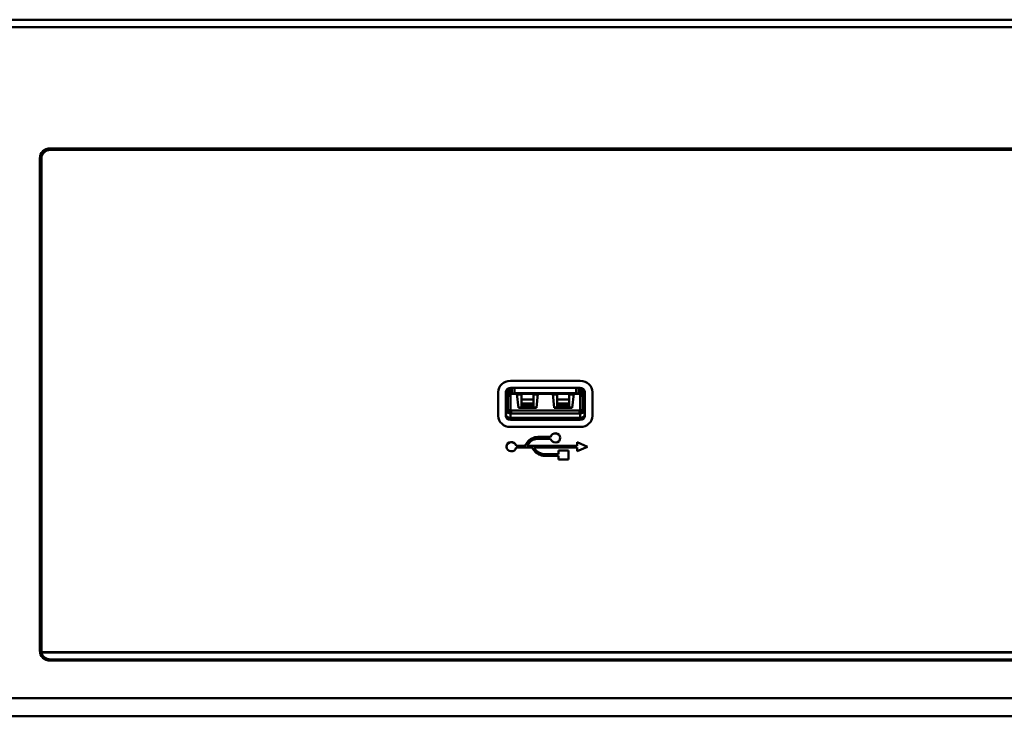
# Model space of a CAD drawing. Header units: inches. Extents: x 2.9 to 75, y -2.3 to 43.7.
# Tile 113 of 155: x 53.4 to 59.9, y 16.3 to 20.9. Entities that reach past the tile are written whole.
import ezdxf

# ---------------------------------------------------------------- set-up
doc = ezdxf.new("R2010")
doc.units = ezdxf.units.IN
doc.header["$MEASUREMENT"] = 0
doc.layers.add('Visible Edges(ROSSANSI)', color=7, linetype='Continuous', lineweight=50)
doc.layers.add('Visible Tangent Edges(ROSSANSI)', color=7, linetype='Continuous', lineweight=50)

msp = doc.modelspace()

# ---------------------------------------------------------------- linework, layer by layer
at = {"layer": 'Visible Edges(ROSSANSI)'}
for p, q in [((67.1024, 20.8532), (34.996, 20.8532)), ((67.1024, 20.8044), (34.996, 20.8044)), ((53.5751, 19.9535), (53.5751, 19.9414)), ((53.5851, 19.9841), (53.5851, 19.9869)), ((53.6351, 20.0063), (66.2731, 20.0063)), ((66.2731, 19.9967), (53.6351, 19.9967)), ((53.5651, 16.7008), (53.5651, 19.9418)), ((53.5751, 19.9414), (53.5751, 16.7005)), ((56.6604, 18.477), (57.1201, 18.477)), ((57.1201, 18.4762), (56.6604, 18.4762)), ((56.5804, 18.4033), (56.5804, 18.4025)), ((56.5804, 18.4025), (56.5804, 18.2475)), ((56.6304, 18.2475), (56.6304, 18.4025)), ((56.643, 18.425), (56.643, 18.2988)), ((56.6587, 18.4244), (56.643, 18.3705)), ((56.6604, 18.4301), (57.1201, 18.4301)), ((56.6619, 18.4172), (56.6708, 18.4172)), ((56.6708, 18.4301), (56.6708, 18.3925)), ((56.6708, 18.3925), (56.6878, 18.3967)), ((56.6878, 18.4301), (56.6878, 18.3967)), ((56.6878, 18.3967), (57.0927, 18.3967)), ((57.0927, 18.3967), (57.0927, 18.4301)), ((57.0927, 18.3967), (57.1098, 18.3925)), ((57.1098, 18.3925), (57.1098, 18.4301)), ((57.1098, 18.4172), (57.1186, 18.4172)), ((57.1375, 18.3705), (57.1218, 18.4244)), ((57.1375, 18.425), (57.1375, 18.2988)), ((57.1501, 18.4025), (57.1501, 18.2475)), ((57.2001, 18.4033), (57.2001, 18.4025)), ((57.2001, 18.2475), (57.2001, 18.4025)), ((56.6708, 18.3925), (57.1098, 18.3925)), ((56.7131, 18.299), (56.7039, 18.3925)), ((56.7328, 18.3872), (56.7044, 18.3872)), ((56.7328, 18.3551), (56.7328, 18.3925)), ((56.7328, 18.327), (56.7328, 18.3551)), ((56.8115, 18.3551), (56.7328, 18.3551)), ((56.8115, 18.3925), (56.8115, 18.3551)), ((56.8399, 18.3872), (56.8115, 18.3872)), ((56.8115, 18.3551), (56.8115, 18.327)), ((56.8404, 18.3925), (56.8312, 18.299)), ((56.9493, 18.299), (56.9401, 18.3925)), ((56.969, 18.3872), (56.9406, 18.3872)), ((56.969, 18.3551), (56.969, 18.3925)), ((56.969, 18.327), (56.969, 18.3551)), ((57.0478, 18.3551), (56.969, 18.3551)), ((57.0478, 18.3925), (57.0478, 18.3551)), ((57.0761, 18.3872), (57.0478, 18.3872)), ((57.0478, 18.3551), (57.0478, 18.327)), ((57.0767, 18.3925), (57.0674, 18.299)), ((56.6619, 18.2814), (57.1186, 18.2814)), ((56.6619, 18.2698), (56.6714, 18.2698)), ((56.6714, 18.263), (56.6714, 18.2698)), ((56.8316, 18.3024), (56.7128, 18.3024)), ((56.8312, 18.299), (56.7131, 18.299)), ((56.7328, 18.3138), (56.7328, 18.327)), ((56.8115, 18.3138), (56.7328, 18.3138)), ((56.7328, 18.3092), (56.7328, 18.3138)), ((56.8115, 18.3092), (56.7328, 18.3092)), ((56.8115, 18.327), (56.8115, 18.3138)), ((56.8115, 18.3138), (56.8115, 18.3092)), ((57.0678, 18.3024), (56.949, 18.3024)), ((57.0674, 18.299), (56.9493, 18.299)), ((56.969, 18.3138), (56.969, 18.327)), ((57.0478, 18.3138), (56.969, 18.3138)), ((56.969, 18.3092), (56.969, 18.3138)), ((57.0478, 18.3092), (56.969, 18.3092)), ((57.0478, 18.327), (57.0478, 18.3138)), ((57.0478, 18.3138), (57.0478, 18.3092)), ((57.1092, 18.2698), (57.1092, 18.263)), ((57.1092, 18.2698), (57.1186, 18.2698)), ((56.6604, 18.2327), (57.1201, 18.2327)), ((57.1201, 18.2199), (56.6604, 18.2199)), ((56.6619, 18.263), (57.1186, 18.263)), ((56.6604, 18.1738), (57.1201, 18.1738)), ((56.755, 18.0504), (56.7709, 18.0721)), ((56.7709, 18.0713), (56.755, 18.0497)), ((56.8433, 18.0962), (56.9244, 18.0962)), ((56.8438, 18.108), (56.9245, 18.108)), ((56.9245, 18.1072), (56.8438, 18.1072)), ((56.9245, 18.108), (56.9245, 18.1072)), ((56.9889, 18.1023), (56.9889, 18.1015)), ((57.1005, 18.0737), (57.1005, 18.0729)), ((57.1005, 18.0737), (57.1667, 18.044)), ((57.1005, 18.0729), (57.1005, 18.0497)), ((57.1667, 18.0432), (57.1005, 18.0729)), ((56.6342, 18.0442), (56.6342, 18.0434)), ((56.6985, 18.0504), (56.6985, 18.0497)), ((56.6985, 18.0504), (56.755, 18.0504)), ((56.755, 18.0497), (56.6985, 18.0497)), ((56.6988, 18.0382), (56.8006, 18.0382)), ((56.755, 18.0504), (56.755, 18.0497)), ((56.7694, 18.0497), (56.7812, 18.0657)), ((57.1005, 18.0497), (56.7694, 18.0497)), ((56.77, 18.0504), (57.1005, 18.0504)), ((56.8006, 18.0382), (56.8158, 18.0182)), ((56.8138, 18.0382), (57.1008, 18.0382)), ((56.8245, 18.0241), (56.8138, 18.0382)), ((56.8144, 18.0382), (56.8245, 18.0249)), ((56.9771, 18.0192), (56.9771, 18.0185)), ((56.9771, 18.0192), (57.043, 18.0192)), ((56.9771, 18.0185), (56.9771, 17.9942)), ((57.043, 18.0185), (56.9771, 18.0185)), ((57.043, 18.0192), (57.043, 18.0185)), ((57.043, 17.959), (57.043, 18.0185)), ((57.1008, 18.0137), (57.1667, 18.0432)), ((57.1008, 18.0382), (57.1008, 18.0137)), ((57.1667, 18.044), (57.1667, 18.0432)), ((56.8866, 17.995), (56.9771, 17.995)), ((56.9771, 17.9942), (56.8866, 17.9942)), ((56.8868, 17.9843), (56.9771, 17.9843)), ((56.9771, 17.9843), (56.9771, 17.959)), ((56.9771, 17.959), (57.043, 17.959)), ((53.5759, 16.6912), (66.2731, 16.6912)), ((53.5759, 16.6912), (53.5759, 16.6905)), ((66.2731, 16.6905), (53.5759, 16.6905)), ((53.6351, 16.6444), (66.2731, 16.6444)), ((66.2731, 16.6364), (53.6351, 16.6364))]:
    msp.add_line(p, q, dxfattribs=at)
for centre, major_axis, ratio, start_param, end_param in [((53.6351, 19.9418), (-0.07, 0), 0.920845, 4.712389, 6.283185), ((53.6351, 19.9414), (-0.06, 0), 0.920845, 4.712389, 6.283185), ((53.6351, 19.9535), (-0.06, 0), 0.920845, 5.439751, 6.283185), ((56.6604, 18.4033), (-0.08, 0), 0.920845, 4.712389, 6.283185), ((56.6604, 18.4025), (-0.08, 0), 0.920845, 4.712389, 6.283185), ((57.1201, 18.4033), (0.08, 0), 0.920845, 0, 1.570796), ((57.1201, 18.4025), (0.08, 0), 0.920845, 0, 1.570796), ((56.6604, 18.4025), (-0.03, 0), 0.920845, 4.712389, 6.283185), ((56.6619, 18.4346), (-0.0189, 0), 0.920845, 1.297931, 1.570796), ((56.4995, 18.4315), (0.1602, 0), 0.389928, 6.169958, 6.261873), ((57.1186, 18.4346), (-0.0189, 0), 0.920845, 1.570796, 1.843662), ((57.1201, 18.4025), (0.03, 0), 0.920845, 0, 1.570796), ((57.281, 18.4315), (-0.1602, 0), 0.389928, 0.021312, 0.113227), ((56.6619, 18.2988), (-0.0315, 0), 0.920845, 0, 1.570796), ((56.6619, 18.2988), (0.0389, 0), 0.920845, 3.76872, 4.712389), ((56.6619, 18.2988), (-0.0189, 0), 0.920845, 0, 1.570796), ((57.1186, 18.2988), (0.0315, 0), 0.920845, 4.712389, 6.283185), ((57.1186, 18.2988), (0.0189, 0), 0.920845, 4.712389, 6.283185), ((57.1186, 18.2988), (0.0389, 0), 0.920845, 4.712389, 5.656058), ((56.6604, 18.2475), (-0.08, 0), 0.920845, 0, 1.570796), ((56.6604, 18.2604), (-0.03, 0), 0.920845, 0, 1.570796), ((56.6604, 18.2475), (-0.03, 0), 0.920845, 0, 1.570796), ((57.1201, 18.2604), (0.03, 0), 0.920845, 4.712389, 6.283185), ((57.1201, 18.2475), (0.03, 0), 0.920845, 4.712389, 6.283185), ((57.1201, 18.2475), (0.08, 0), 0.920845, 4.712389, 6.283185), ((56.6667, 18.0434), (0.0325, 0), 0.920845, 0.21095, 6.107646), ((56.6667, 18.0442), (-0.0325, 0), 0.920845, 3.352542, 6.283185), ((56.8438, 18.0275), (0.0875, 0), 0.920845, 1.570796, 2.554952), ((56.8438, 18.0267), (-0.0875, 0), 0.920845, 4.712389, 5.696544), ((56.8438, 18.0267), (0.0755, 0), 0.920845, 1.57721, 2.54692), ((56.9564, 18.1015), (-0.0325, 0), 0.920845, 0.177886, 6.092092), ((56.9564, 18.1023), (-0.0325, 0), 0.920845, 3.141593, 6.092092), ((56.8866, 18.0638), (0.0864, 0), 0.920845, 3.752316, 4.714641), ((56.8866, 18.0646), (0.0756, 0), 0.920845, 3.748776, 4.712389), ((56.8866, 18.0638), (-0.0756, 0), 0.920845, 0.607183, 1.570796), ((53.6351, 16.7496), (-0.07, 0), 0.920845, 0, 0.5411), ((53.6351, 16.7008), (-0.07, 0), 0.920845, 0, 1.570796), ((53.6351, 16.7005), (-0.06, 0), 0.920845, 0, 0.167448), ((53.6351, 16.6997), (-0.06, 0), 0.920845, 0.167448, 1.570796)]:
    msp.add_ellipse(centre, major_axis=major_axis, ratio=ratio, start_param=start_param, end_param=end_param, dxfattribs=at)
at = {"layer": 'Visible Tangent Edges(ROSSANSI)'}
for p, q in [((53.6351, 20.0063), (53.6351, 19.9967)), ((56.6604, 18.477), (56.6604, 18.4762)), ((57.1201, 18.477), (57.1201, 18.4762)), ((56.6587, 18.4301), (56.6587, 18.4244)), ((56.6619, 18.2814), (56.6619, 18.4172)), ((57.1186, 18.2814), (57.1186, 18.4172)), ((57.1218, 18.4244), (57.1218, 18.4301)), ((56.7328, 18.327), (56.8115, 18.327)), ((56.969, 18.327), (57.0478, 18.327)), ((56.6604, 18.2327), (56.6604, 18.2199)), ((56.6619, 18.2327), (56.6619, 18.263)), ((57.1186, 18.2327), (57.1186, 18.263)), ((57.1201, 18.2327), (57.1201, 18.2199)), ((56.7709, 18.0721), (56.7709, 18.0713)), ((56.8438, 18.108), (56.8438, 18.1072)), ((56.8245, 18.0249), (56.8245, 18.0241)), ((56.8866, 17.995), (56.8866, 17.9942)), ((53.6351, 16.6364), (53.6351, 16.6444)), ((34.7942, 16.3901), (67.3042, 16.3901)), ((67.3042, 16.2701), (34.7942, 16.2701))]:
    msp.add_line(p, q, dxfattribs=at)

doc.saveas('drawing.dxf')
